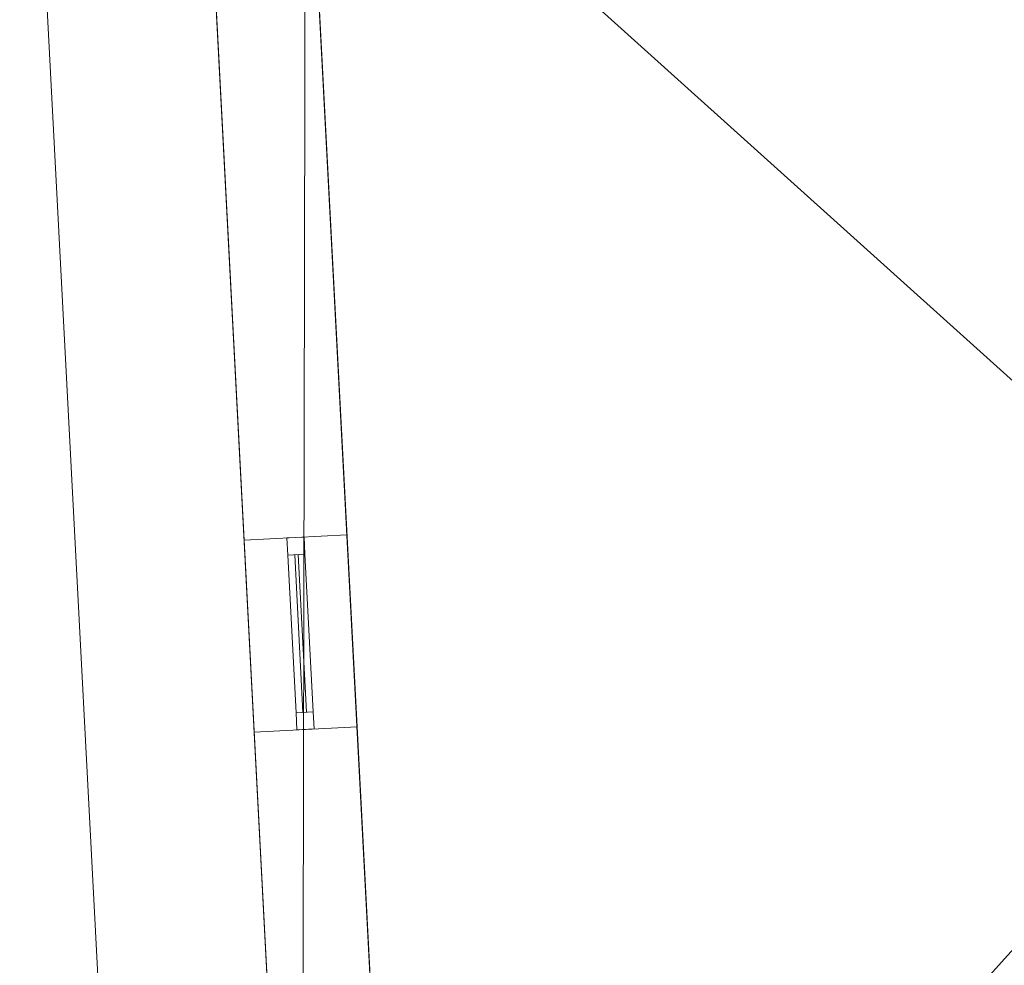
# Model space of a CAD drawing. Header units: millimetres. Extents: x -430348 to -225823, y -86243 to 5084.
# Tile 133 of 256: x -405049 to -402181, y -60803 to -58048. Entities that reach past the tile are written whole.
import ezdxf

# ---------------------------------------------------------------- set-up
doc = ezdxf.new("R2010")
doc.units = ezdxf.units.MM
for name, color, linetype, lineweight in [('A-GLAZ-CURT', 52, 'Continuous', 9), ('A-GLAZ-CWMG', 51, 'Continuous', 9), ('A-ROOF', 132, 'Continuous', 9), ('A-WALL', 113, 'Continuous', 9)]:
    doc.layers.add(name, color=color, linetype=linetype, lineweight=lineweight)

# ---------------------------------------------------------------- blocks, each defined once
blk = doc.blocks.new('System Panel - Glazed-561964-_3D_ Copy 1')
at = {"layer": 'A-GLAZ-CURT', "transparency": 33554471}
mesh = blk.add_polyface(dxfattribs=at)
corners = [(-230, 5), (-230, 5, 415), (230, 5, 415), (230, 5)]
mesh.append_faces([[corners[k] for k in face] for face in [(1, 2, 3, 0)]])
mesh = blk.add_polyface(dxfattribs=at)
corners = [(230, -5), (-230, -5), (-230, 5), (230, 5)]
mesh.append_faces([[corners[k] for k in face] for face in [(0, 1, 2, 3)]])
mesh = blk.add_polyface(dxfattribs=at)
corners = [(-230, -5, 415), (230, -5, 415), (230, 5, 415), (-230, 5, 415)]
mesh.append_faces([[corners[k] for k in face] for face in [(0, 1, 2, 3)]])
mesh = blk.add_polyface(dxfattribs=at)
corners = [(-230, -5), (-230, -5, 415), (-230, 5, 415), (-230, 5)]
mesh.append_faces([[corners[k] for k in face] for face in [(3, 0, 1, 2)]])
mesh = blk.add_polyface(dxfattribs=at)
corners = [(230, -5, 415), (230, -5), (230, 5), (230, 5, 415)]
mesh.append_faces([[corners[k] for k in face] for face in [(3, 0, 1, 2)]])
mesh = blk.add_polyface(dxfattribs=at)
corners = [(-230, -5), (230, -5), (230, -5, 415), (-230, -5, 415)]
mesh.append_faces([[corners[k] for k in face] for face in [(3, 0, 1, 2)]])
blk = doc.blocks.new('System Panel - Glazed-561965-_3D_ Copy 1')
at = {"layer": 'A-GLAZ-CURT', "transparency": 33554471}
mesh = blk.add_polyface(dxfattribs=at)
corners = [(-230, 5), (-230, 5, 275), (230, 5, 275), (230, 5)]
mesh.append_faces([[corners[k] for k in face] for face in [(1, 2, 3, 0)]])
mesh = blk.add_polyface(dxfattribs=at)
corners = [(230, -5), (-230, -5), (-230, 5), (230, 5)]
mesh.append_faces([[corners[k] for k in face] for face in [(0, 1, 2, 3)]])
mesh = blk.add_polyface(dxfattribs=at)
corners = [(-230, -5, 275), (230, -5, 275), (230, 5, 275), (-230, 5, 275)]
mesh.append_faces([[corners[k] for k in face] for face in [(0, 1, 2, 3)]])
mesh = blk.add_polyface(dxfattribs=at)
corners = [(-230, -5), (-230, -5, 275), (-230, 5, 275), (-230, 5)]
mesh.append_faces([[corners[k] for k in face] for face in [(0, 1, 2, 3)]])
mesh = blk.add_polyface(dxfattribs=at)
corners = [(230, -5, 275), (230, -5), (230, 5), (230, 5, 275)]
mesh.append_faces([[corners[k] for k in face] for face in [(0, 1, 2, 3)]])
mesh = blk.add_polyface(dxfattribs=at)
corners = [(-230, -5), (230, -5), (230, -5, 275), (-230, -5, 275)]
mesh.append_faces([[corners[k] for k in face] for face in [(3, 0, 1, 2)]])
blk = doc.blocks.new('Rectangular Mullion - 25mm x 50mm-561966-_3D_ Copy 1')
at = {"layer": 'A-GLAZ-CWMG'}
mesh = blk.add_polyface(dxfattribs=at)
corners = [(0, 25), (-50, 25), (-50, -25), (0, -25)]
mesh.append_faces([[corners[k] for k in face] for face in [(2, 3, 0, 1)]])
mesh = blk.add_polyface(dxfattribs=at)
corners = [(-50, 25), (0, 25), (0, 25, -350), (-50, 25, -350)]
mesh.append_faces([[corners[k] for k in face] for face in [(3, 0, 1, 2)]])
mesh = blk.add_polyface(dxfattribs=at)
corners = [(-50, -25), (-50, 25), (-50, 25, -350), (-50, -25, -350)]
mesh.append_faces([[corners[k] for k in face] for face in [(0, 1, 2, 3)]])
mesh = blk.add_polyface(dxfattribs=at)
corners = [(0, 25), (0, -25), (0, -25, -350), (0, 25, -350)]
mesh.append_faces([[corners[k] for k in face] for face in [(0, 1, 2, 3)]])
mesh = blk.add_polyface(dxfattribs=at)
corners = [(0, -25), (-50, -25), (-50, -25, -350), (0, -25, -350)]
mesh.append_faces([[corners[k] for k in face] for face in [(3, 0, 1, 2)]])
blk = doc.blocks.new('Rectangular Mullion - 25mm x 50mm-561961-_3D_ Copy 1')
at = {"layer": 'A-GLAZ-CWMG'}
mesh = blk.add_polyface(dxfattribs=at)
corners = [(0, 25), (-50, 25), (-50, -25), (0, -25)]
mesh.append_faces([[corners[k] for k in face] for face in [(2, 3, 0, 1)]])
mesh = blk.add_polyface(dxfattribs=at)
corners = [(0, 25, -460), (0, -25, -460), (-50, -25, -460), (-50, 25, -460)]
mesh.append_faces([[corners[k] for k in face] for face in [(0, 1, 2, 3)]])
mesh = blk.add_polyface(dxfattribs=at)
corners = [(-50, 25), (0, 25), (0, 25, -460), (-50, 25, -460)]
mesh.append_faces([[corners[k] for k in face] for face in [(3, 0, 1, 2)]])
mesh = blk.add_polyface(dxfattribs=at)
corners = [(-50, -25), (-50, 25), (-50, 25, -460), (-50, -25, -460)]
mesh.append_faces([[corners[k] for k in face] for face in [(3, 0, 1, 2)]])
mesh = blk.add_polyface(dxfattribs=at)
corners = [(0, 25), (0, -25), (0, -25, -460), (0, 25, -460)]
mesh.append_faces([[corners[k] for k in face] for face in [(3, 0, 1, 2)]])
mesh = blk.add_polyface(dxfattribs=at)
corners = [(0, -25), (-50, -25), (-50, -25, -460), (0, -25, -460)]
mesh.append_faces([[corners[k] for k in face] for face in [(3, 0, 1, 2)]])
blk = doc.blocks.new('Rectangular Mullion - 25mm x 50mm-561967-_3D_ Copy 1')
at = {"layer": 'A-GLAZ-CWMG'}
mesh = blk.add_polyface(dxfattribs=at)
corners = [(0, 25), (-50, 25), (-50, -25), (0, -25)]
mesh.append_faces([[corners[k] for k in face] for face in [(3, 0, 1, 2)]])
mesh = blk.add_polyface(dxfattribs=at)
corners = [(-50, 25), (0, 25), (0, 25, -490), (-50, 25, -490)]
mesh.append_faces([[corners[k] for k in face] for face in [(0, 1, 2, 3)]])
mesh = blk.add_polyface(dxfattribs=at)
corners = [(-50, -25), (-50, 25), (-50, 25, -490), (-50, -25, -490)]
mesh.append_faces([[corners[k] for k in face] for face in [(3, 0, 1, 2)]])
mesh = blk.add_polyface(dxfattribs=at)
corners = [(0, 25), (0, -25), (0, -25, -490), (0, 25, -490)]
mesh.append_faces([[corners[k] for k in face] for face in [(3, 0, 1, 2)]])
mesh = blk.add_polyface(dxfattribs=at)
corners = [(0, -25), (-50, -25), (-50, -25, -490), (0, -25, -490)]
mesh.append_faces([[corners[k] for k in face] for face in [(0, 1, 2, 3)]])
blk = doc.blocks.new('Rectangular Mullion - 25mm x 50mm-561962-_3D_ Copy 1')
at = {"layer": 'A-GLAZ-CWMG'}
mesh = blk.add_polyface(dxfattribs=at)
corners = [(0, 25), (-50, 25), (-50, -25), (0, -25)]
mesh.append_faces([[corners[k] for k in face] for face in [(3, 0, 1, 2)]])
mesh = blk.add_polyface(dxfattribs=at)
corners = [(0, 25, -460), (0, -25, -460), (-50, -25, -460), (-50, 25, -460)]
mesh.append_faces([[corners[k] for k in face] for face in [(3, 0, 1, 2)]])
mesh = blk.add_polyface(dxfattribs=at)
corners = [(-50, 25), (0, 25), (0, 25, -460), (-50, 25, -460)]
mesh.append_faces([[corners[k] for k in face] for face in [(3, 0, 1, 2)]])
mesh = blk.add_polyface(dxfattribs=at)
corners = [(-50, -25), (-50, 25), (-50, 25, -460), (-50, -25, -460)]
mesh.append_faces([[corners[k] for k in face] for face in [(0, 1, 2, 3)]])
mesh = blk.add_polyface(dxfattribs=at)
corners = [(0, 25), (0, -25), (0, -25, -460), (0, 25, -460)]
mesh.append_faces([[corners[k] for k in face] for face in [(0, 1, 2, 3)]])
mesh = blk.add_polyface(dxfattribs=at)
corners = [(0, -25), (-50, -25), (-50, -25, -460), (0, -25, -460)]
mesh.append_faces([[corners[k] for k in face] for face in [(3, 0, 1, 2)]])
blk = doc.blocks.new('Rectangular Mullion - 25mm x 50mm-561963-_3D_ Copy 1')
at = {"layer": 'A-GLAZ-CWMG'}
mesh = blk.add_polyface(dxfattribs=at)
corners = [(25, 25), (-25, 25), (-25, -25), (25, -25)]
mesh.append_faces([[corners[k] for k in face] for face in [(2, 3, 0, 1)]])
mesh = blk.add_polyface(dxfattribs=at)
corners = [(25, 25, -460), (25, -25, -460), (-25, -25, -460), (-25, 25, -460)]
mesh.append_faces([[corners[k] for k in face] for face in [(0, 1, 2, 3)]])
mesh = blk.add_polyface(dxfattribs=at)
corners = [(-25, 25), (25, 25), (25, 25, -460), (-25, 25, -460)]
mesh.append_faces([[corners[k] for k in face] for face in [(3, 0, 1, 2)]])
mesh = blk.add_polyface(dxfattribs=at)
corners = [(-25, -25), (-25, 25), (-25, 25, -460), (-25, -25, -460)]
mesh.append_faces([[corners[k] for k in face] for face in [(3, 0, 1, 2)]])
mesh = blk.add_polyface(dxfattribs=at)
corners = [(25, 25), (25, -25), (25, -25, -460), (25, 25, -460)]
mesh.append_faces([[corners[k] for k in face] for face in [(3, 0, 1, 2)]])
mesh = blk.add_polyface(dxfattribs=at)
corners = [(25, -25), (-25, -25), (-25, -25, -460), (25, -25, -460)]
mesh.append_faces([[corners[k] for k in face] for face in [(3, 0, 1, 2)]])
blk = doc.blocks.new('Rectangular Mullion - 25mm x 50mm-561968-_3D_ Copy 1')
at = {"layer": 'A-GLAZ-CWMG'}
mesh = blk.add_polyface(dxfattribs=at)
corners = [(0, 25, -350), (0, -25, -350), (-50, -25, -350), (-50, 25, -350)]
mesh.append_faces([[corners[k] for k in face] for face in [(3, 0, 1, 2)]])
mesh = blk.add_polyface(dxfattribs=at)
corners = [(-50, 25), (0, 25), (0, 25, -350), (-50, 25, -350)]
mesh.append_faces([[corners[k] for k in face] for face in [(3, 0, 1, 2)]])
mesh = blk.add_polyface(dxfattribs=at)
corners = [(-50, -25), (-50, 25), (-50, 25, -350), (-50, -25, -350)]
mesh.append_faces([[corners[k] for k in face] for face in [(3, 0, 1, 2)]])
mesh = blk.add_polyface(dxfattribs=at)
corners = [(0, 25), (0, -25), (0, -25, -350), (0, 25, -350)]
mesh.append_faces([[corners[k] for k in face] for face in [(3, 0, 1, 2)]])
mesh = blk.add_polyface(dxfattribs=at)
corners = [(0, -25), (-50, -25), (-50, -25, -350), (0, -25, -350)]
mesh.append_faces([[corners[k] for k in face] for face in [(3, 0, 1, 2)]])
blk = doc.blocks.new('Rectangular Mullion - 25mm x 50mm-561969-_3D_ Copy 1')
at = {"layer": 'A-GLAZ-CWMG'}
mesh = blk.add_polyface(dxfattribs=at)
corners = [(0, 25, -490), (0, -25, -490), (-50, -25, -490), (-50, 25, -490)]
mesh.append_faces([[corners[k] for k in face] for face in [(0, 1, 2, 3)]])
mesh = blk.add_polyface(dxfattribs=at)
corners = [(-50, 25), (0, 25), (0, 25, -490), (-50, 25, -490)]
mesh.append_faces([[corners[k] for k in face] for face in [(0, 1, 2, 3)]])
mesh = blk.add_polyface(dxfattribs=at)
corners = [(-50, -25), (-50, 25), (-50, 25, -490), (-50, -25, -490)]
mesh.append_faces([[corners[k] for k in face] for face in [(3, 0, 1, 2)]])
mesh = blk.add_polyface(dxfattribs=at)
corners = [(0, 25), (0, -25), (0, -25, -490), (0, 25, -490)]
mesh.append_faces([[corners[k] for k in face] for face in [(3, 0, 1, 2)]])
mesh = blk.add_polyface(dxfattribs=at)
corners = [(0, -25), (-50, -25), (-50, -25, -490), (0, -25, -490)]
mesh.append_faces([[corners[k] for k in face] for face in [(0, 1, 2, 3)]])

msp = doc.modelspace()

# ---------------------------------------------------------------- block references
at = {"layer": 'A-GLAZ-CURT', "transparency": 33554471, "rotation": 273.0000000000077}
for name, p in [('System Panel - Glazed-561964-_3D_ Copy 1', (-404230.9, -59836.1, 60360)), ('System Panel - Glazed-561965-_3D_ Copy 1', (-404230.9, -59836.1, 60825))]:
    msp.add_blockref(name, p, dxfattribs=at)
at = {"layer": 'A-GLAZ-CWMG', "rotation": 93.00000000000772}
for name, p in [('Rectangular Mullion - 25mm x 50mm-561966-_3D_ Copy 1', (-404245.6, -59556.5, 61150)), ('Rectangular Mullion - 25mm x 50mm-561969-_3D_ Copy 1', (-404245.6, -59556.5, 60800))]:
    msp.add_blockref(name, p, dxfattribs=at)
at = {"layer": 'A-GLAZ-CWMG', "extrusion": (0.052336, -0.99863, 0), "rotation": 90}
for name, p in [('Rectangular Mullion - 25mm x 50mm-561961-_3D_ Copy 1', (-406808.5, 61150, 38828.3)), ('Rectangular Mullion - 25mm x 50mm-561963-_3D_ Copy 1', (-406808.5, 60800, 38828.3))]:
    msp.add_blockref(name, p, dxfattribs=at)
at = {"layer": 'A-GLAZ-CWMG', "extrusion": (-0.052336, 0.99863, 0), "rotation": 270}
msp.add_blockref('Rectangular Mullion - 25mm x 50mm-561962-_3D_ Copy 1', (406808.5, 60310, -38368.3), dxfattribs=at)
at = {"layer": 'A-GLAZ-CWMG', "extrusion": (0, 0, -1), "rotation": 266.9999999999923}
for name, p in [('Rectangular Mullion - 25mm x 50mm-561967-_3D_ Copy 1', (404216.3, -60115.7, -60310)), ('Rectangular Mullion - 25mm x 50mm-561968-_3D_ Copy 1', (404216.3, -60115.7, -60800))]:
    msp.add_blockref(name, p, dxfattribs=at)

# ---------------------------------------------------------------- meshes
at = {"layer": 'A-ROOF'}
mesh = msp.add_polyface(dxfattribs=at)
corners = [(-401332.4, -59842.4, 66627), (-405048.8, -56496.1, 64150.9), (-380392.7, -55203.9, 64150.9), (-383738.9, -58920.3, 66627), (-385912.4, -59034.2, 66627), (-385947.8, -58358.1, 66152.9), (-386845.4, -58405.2, 66152.9), (-386809.9, -59081.3, 66627), (-398308.5, -59683.9, 66627), (-398341.5, -59053.1, 66184.7), (-399220.3, -59099.2, 66184.7), (-399187.3, -59729.9, 66627)]
mesh.append_faces([[corners[k] for k in face] for face in [(5, 2, 3, 4)]], dxfattribs={"vtx0": -1})
mesh.append_faces([[corners[k] for k in face] for face in [(10, 1, 9)]], dxfattribs={"vtx0": -1, "vtx1": -1})
mesh.append_faces([[corners[k] for k in face] for face in [(2, 5, 6, 1)]], dxfattribs={"vtx0": -1, "vtx2": -1})
mesh.append_faces([[corners[k] for k in face] for face in [(0, 1, 10, 11)]], dxfattribs={"vtx1": -1})
mesh.append_faces([[corners[k] for k in face] for face in [(6, 7, 9, 1)]], dxfattribs={"vtx1": -1, "vtx2": -1, "vtx3": -1})
mesh.append_faces([[corners[k] for k in face] for face in [(7, 8, 9)]], dxfattribs={"vtx2": -1})
mesh = msp.add_polyface(dxfattribs=at)
corners = [(-405048.8, -56496.1, 64273), (-401332.4, -59842.4, 66749), (-399187.3, -59729.9, 66749), (-399220.3, -59099.2, 66306.8), (-398341.5, -59053.1, 66306.8), (-398308.5, -59683.9, 66749), (-386809.9, -59081.3, 66749), (-386845.4, -58405.2, 66275), (-385947.8, -58358.1, 66275), (-385912.4, -59034.2, 66749), (-383738.9, -58920.3, 66749), (-380392.7, -55203.9, 64273)]
mesh.append_faces([[corners[k] for k in face] for face in [(3, 0, 1, 2)]], dxfattribs={"vtx0": -1})
mesh.append_faces([[corners[k] for k in face] for face in [(0, 3, 4, 7)]], dxfattribs={"vtx0": -1, "vtx2": -1, "vtx3": -1})
mesh.append_faces([[corners[k] for k in face] for face in [(10, 11, 8, 9), (6, 7, 4, 5)]], dxfattribs={"vtx1": -1})
mesh.append_faces([[corners[k] for k in face] for face in [(7, 8, 11, 0)]], dxfattribs={"vtx1": -1, "vtx3": -1})
mesh = msp.add_polyface(dxfattribs=at)
corners = [(-401332.4, -59842.4, 66627), (-404678.7, -63558.8, 64150.9), (-405048.8, -56496.1, 64150.9)]
mesh.append_faces([[corners[k] for k in face] for face in [(0, 1, 2)]])
mesh = msp.add_polyface(dxfattribs=at)
corners = [(-404678.7, -63558.8, 64273), (-401332.4, -59842.4, 66749), (-405048.8, -56496.1, 64273)]
mesh.append_faces([[corners[k] for k in face] for face in [(2, 0, 1)]])
mesh = msp.add_polyface(dxfattribs=at)
corners = [(-404678.7, -63558.8, 64273), (-405048.8, -56496.1, 64273), (-405048.8, -56496.1, 64150.9), (-404678.7, -63558.8, 64150.9)]
mesh.append_faces([[corners[k] for k in face] for face in [(0, 1, 2, 3)]])
mesh = msp.add_polyface(dxfattribs=at)
corners = [(-404678.7, -63558.8, 64150.9), (-401332.4, -59842.4, 66627), (-399187.3, -59729.9, 66627), (-399154.4, -60357.5, 66186.9), (-398275.6, -60311.4, 66186.9), (-398308.5, -59683.9, 66627), (-386809.9, -59081.3, 66627), (-386778.9, -59673.4, 66211.8), (-385881.4, -59626.4, 66211.8), (-385912.4, -59034.2, 66627), (-383738.9, -58920.3, 66627), (-380022.5, -62266.6, 64150.9)]
mesh.append_faces([[corners[k] for k in face] for face in [(3, 0, 1, 2)]], dxfattribs={"vtx0": -1})
mesh.append_faces([[corners[k] for k in face] for face in [(8, 11, 7)]], dxfattribs={"vtx0": -1, "vtx1": -1})
mesh.append_faces([[corners[k] for k in face] for face in [(0, 3, 4, 11)]], dxfattribs={"vtx0": -1, "vtx2": -1})
mesh.append_faces([[corners[k] for k in face] for face in [(10, 11, 8, 9)]], dxfattribs={"vtx1": -1})
mesh.append_faces([[corners[k] for k in face] for face in [(4, 5, 7, 11)]], dxfattribs={"vtx1": -1, "vtx2": -1, "vtx3": -1})
mesh.append_faces([[corners[k] for k in face] for face in [(5, 6, 7)]], dxfattribs={"vtx2": -1})
mesh = msp.add_polyface(dxfattribs=at)
corners = [(-401332.4, -59842.4, 66749), (-404678.7, -63558.8, 64273), (-380022.5, -62266.6, 64273), (-383738.9, -58920.3, 66749), (-385912.4, -59034.2, 66749), (-385881.4, -59626.4, 66333.9), (-386778.9, -59673.4, 66333.9), (-386809.9, -59081.3, 66749), (-398308.5, -59683.9, 66749), (-398275.6, -60311.4, 66309), (-399154.4, -60357.5, 66309), (-399187.3, -59729.9, 66749)]
mesh.append_faces([[corners[k] for k in face] for face in [(5, 2, 3, 4)]], dxfattribs={"vtx0": -1})
mesh.append_faces([[corners[k] for k in face] for face in [(2, 5, 6, 9)]], dxfattribs={"vtx0": -1, "vtx2": -1, "vtx3": -1})
mesh.append_faces([[corners[k] for k in face] for face in [(0, 1, 10, 11), (8, 9, 6, 7)]], dxfattribs={"vtx1": -1})
mesh.append_faces([[corners[k] for k in face] for face in [(9, 10, 1, 2)]], dxfattribs={"vtx1": -1, "vtx3": -1})
at = {"layer": 'A-WALL'}
mesh = msp.add_polyface(dxfattribs=at)
corners = [(-404236.6, -56862.3, 57947.5), (-404220.9, -57161.9, 57947.5), (-403927.8, -62754.3, 57947.5), (-404227.4, -62770, 57947.5), (-404536.2, -56878, 57947.5)]
mesh.append_faces([[corners[k] for k in face] for face in [(1, 4, 0)]], dxfattribs={"vtx0": -1})
mesh.append_faces([[corners[k] for k in face] for face in [(3, 4, 1, 2)]], dxfattribs={"vtx1": -1})
mesh = msp.add_polyface(dxfattribs=at)
corners = [(-404536.2, -56878, 57947.5), (-404227.4, -62770, 57947.5), (-404227.4, -62770, 64495.4), (-404531.8, -56961.6, 64495.4), (-404536.2, -56878, 64436.8), (-404536.2, -56878, 62140.9), (-404395.4, -59564.4, 60310), (-404395.4, -59564.4, 61150), (-404366.1, -60123.6, 61150), (-404366.1, -60123.6, 60310)]
mesh.append_faces([[corners[k] for k in face] for face in [(5, 6, 7), (1, 9, 6), (8, 2, 3, 7)]], dxfattribs={"vtx0": -1, "vtx2": -1})
mesh.append_faces([[corners[k] for k in face] for face in [(6, 5, 0, 1)]], dxfattribs={"vtx0": -1, "vtx3": -1})
mesh.append_faces([[corners[k] for k in face] for face in [(8, 9, 1, 2)]], dxfattribs={"vtx1": -1, "vtx3": -1})
mesh.append_faces([[corners[k] for k in face] for face in [(3, 4, 5, 7)]], dxfattribs={"vtx2": -1, "vtx3": -1})
mesh = msp.add_polyface(dxfattribs=at)
corners = [(-403927.8, -62754.3, 57947.5), (-404220.9, -57161.9, 57947.5), (-404236.6, -56862.3, 57947.5), (-404236.6, -56862.3, 62140.9), (-404236.6, -56862.3, 64436.8), (-404220.9, -57161.9, 64646.8), (-404216.5, -57245.5, 64705.4), (-403929.3, -62726.4, 64705.4), (-403927.8, -62754.3, 64685.9), (-404095.8, -59548.7, 61150), (-404095.8, -59548.7, 60310), (-404066.5, -60107.9, 60310), (-404066.5, -60107.9, 61150)]
mesh.append_faces([[corners[k] for k in face] for face in [(3, 10, 1, 2)]], dxfattribs={"vtx0": -1, "vtx1": -1})
mesh.append_faces([[corners[k] for k in face] for face in [(0, 11, 12, 8), (11, 0, 1, 10), (3, 9, 10)]], dxfattribs={"vtx0": -1, "vtx2": -1})
mesh.append_faces([[corners[k] for k in face] for face in [(6, 12, 9, 3)]], dxfattribs={"vtx0": -1, "vtx2": -1, "vtx3": -1})
mesh.append_faces([[corners[k] for k in face] for face in [(5, 6, 3, 4)]], dxfattribs={"vtx1": -1})
mesh.append_faces([[corners[k] for k in face] for face in [(7, 8, 12, 6)]], dxfattribs={"vtx1": -1, "vtx2": -1})
mesh = msp.add_polyface(dxfattribs=at)
corners = [(-403929.3, -62726.4, 64705.4), (-404216.5, -57245.5, 64705.4), (-404531.8, -56961.6, 64495.4), (-404227.4, -62770, 64495.4), (-403955.6, -62755.7, 64685.9)]
mesh.append_faces([[corners[k] for k in face] for face in [(1, 2, 3)]], dxfattribs={"vtx2": -1})
mesh.append_faces([[corners[k] for k in face] for face in [(3, 4, 0, 1)]], dxfattribs={"vtx3": -1})
mesh = msp.add_polyface(dxfattribs=at)
corners = [(-404395.4, -59564.4, 60310), (-404095.8, -59548.7, 60310), (-404095.8, -59548.7, 61150), (-404395.4, -59564.4, 61150)]
mesh.append_faces([[corners[k] for k in face] for face in [(0, 1, 2, 3)]])
mesh = msp.add_polyface(dxfattribs=at)
corners = [(-404395.4, -59564.4, 61150), (-404095.8, -59548.7, 61150), (-404066.5, -60107.9, 61150), (-404366.1, -60123.6, 61150)]
mesh.append_faces([[corners[k] for k in face] for face in [(1, 2, 3, 0)]])
mesh = msp.add_polyface(dxfattribs=at)
corners = [(-404095.8, -59548.7, 60310), (-404395.4, -59564.4, 60310), (-404366.1, -60123.6, 60310), (-404066.5, -60107.9, 60310)]
mesh.append_faces([[corners[k] for k in face] for face in [(3, 0, 1, 2)]])
mesh = msp.add_polyface(dxfattribs=at)
corners = [(-404366.1, -60123.6, 61150), (-404066.5, -60107.9, 61150), (-404066.5, -60107.9, 60310), (-404366.1, -60123.6, 60310)]
mesh.append_faces([[corners[k] for k in face] for face in [(0, 1, 2, 3)]])

doc.saveas('drawing.dxf')
